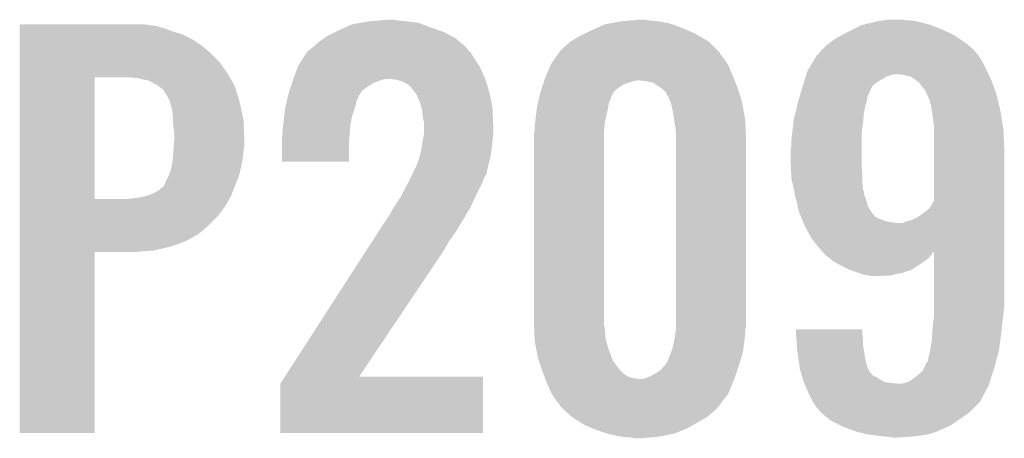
# Model space of a CAD drawing. Extents: x -9 to 122, y -9 to 65.
# Tile 176 of 256: x 65.56 to 68.77, y 25.7 to 27.07. Entities that reach past the tile are written whole.
import ezdxf

# ---------------------------------------------------------------- set-up
doc = ezdxf.new("R2010")
doc.units = 0
doc.layers.add('CLICKER_4_FOR_R7FA4M2A_V100_GTO', color=12, linetype='CONTINUOUS')

msp = doc.modelspace()

# ---------------------------------------------------------------- linework, layer by layer
at = {"layer": 'CLICKER_4_FOR_R7FA4M2A_V100_GTO'}
for points in [[(66.644522, 27.05354), (66.672448, 27.058618), (66.873966, 27.05354), (66.860424, 27.058618)], [(66.672448, 27.058618), (66.700398, 27.0637), (66.860424, 27.058618), (66.82232, 27.0637)], [(66.700398, 27.0637), (66.732148, 27.06624), (66.82232, 27.0637), (66.794378, 27.06624)], [(66.732148, 27.06624), (66.763898, 27.06878), (66.794378, 27.06624), (66.779142, 27.06878)], [(67.467482, 27.05354), (67.480806, 27.056078), (67.687612, 27.05354), (67.680842, 27.056078)], [(67.480806, 27.056078), (67.52082, 27.0637), (67.680842, 27.056078), (67.640202, 27.0637)], [(67.52082, 27.0637), (67.551298, 27.06624), (67.640202, 27.0637), (67.60972, 27.06624)], [(67.551298, 27.06624), (67.581778, 27.06878), (67.60972, 27.06624), (67.597022, 27.06878)], [(68.313794, 27.053538), (68.35648, 27.0637), (68.521582, 27.053538), (68.48094, 27.0637)], [(68.35648, 27.0637), (68.37299, 27.06624), (68.48094, 27.0637), (68.46316, 27.06624)], [(68.37299, 27.06624), (68.389502, 27.06878), (68.447922, 27.06624), (68.437762, 27.06878)], [(65.5625, 27.051), (65.562502, 27.05354), (65.984118, 27.051), (65.968882, 27.05354)], [(65.5625, 27.04846), (65.5625, 27.051), (66.006982, 27.04846), (65.984118, 27.051)], [(65.5625, 27.040842), (65.5625, 27.04846), (66.03238, 27.040842), (66.006982, 27.04846)], [(65.5625, 27.03068), (65.5625, 27.040842), (66.06032, 27.03068), (66.03238, 27.040842)], [(65.5625, 27.02052), (65.5625, 27.03068), (66.09334, 27.02052), (66.06032, 27.03068)], [(66.563242, 27.01544), (66.58864, 27.02814), (66.968054, 27.01544), (66.944242, 27.02814)], [(66.58864, 27.02814), (66.5988, 27.03322), (66.944242, 27.02814), (66.929848, 27.03322)], [(66.5988, 27.03322), (66.62166, 27.04338), (66.929848, 27.03322), (66.90106, 27.04338)], [(66.62166, 27.04338), (66.644522, 27.05354), (66.90106, 27.04338), (66.873966, 27.05354)], [(67.3862, 27.01544), (67.40144, 27.02306), (67.775074, 27.01544), (67.76212, 27.02306)], [(67.40144, 27.02306), (67.42176, 27.03322), (67.76212, 27.02306), (67.738898, 27.03322)], [(67.42176, 27.03322), (67.438904, 27.04084), (67.738898, 27.03322), (67.72148, 27.04084)], [(67.438904, 27.04084), (67.467482, 27.05354), (67.72148, 27.04084), (67.687612, 27.05354)], [(68.238364, 27.017978), (68.25742, 27.02814), (68.605402, 27.017978), (68.58381, 27.02814)], [(68.25742, 27.02814), (68.277738, 27.0383), (68.58381, 27.02814), (68.56222, 27.0383)], [(68.277738, 27.0383), (68.303142, 27.051002), (68.56222, 27.0383), (68.528346, 27.051002)], [(68.303142, 27.051002), (68.313794, 27.053538), (68.528346, 27.051002), (68.521582, 27.053538)], [(65.5625, 27.005278), (65.5625, 27.02052), (66.123822, 27.005278), (66.09334, 27.02052)], [(65.5625, 26.98496), (65.5625, 27.005278), (66.1543, 26.98496), (66.123822, 27.005278)], [(66.51498, 26.97734), (66.535298, 26.99512), (67.017898, 26.97734), (66.997156, 26.99512)], [(66.535298, 26.99512), (66.552762, 27.00782), (66.997156, 26.99512), (66.98234, 27.00782)], [(66.552762, 27.00782), (66.563242, 27.01544), (66.98234, 27.00782), (66.968054, 27.01544)], [(67.3354, 26.97988), (67.355716, 26.997658), (67.82308, 26.97988), (67.805302, 26.997658)], [(67.355716, 26.997658), (67.355722, 26.997662), (67.805302, 26.997658), (67.805296, 26.997662)], [(67.355722, 26.997662), (67.3862, 27.01544), (67.805296, 26.997662), (67.775074, 27.01544)], [(68.194872, 26.99004), (68.21932, 27.007822), (68.646042, 26.99004), (68.620176, 27.007822)], [(68.21932, 27.007822), (68.238364, 27.017978), (68.620176, 27.007822), (68.605402, 27.017978)], [(65.562498, 26.93162), (65.5625, 26.959562), (66.21272, 26.93162), (66.184778, 26.959562)], [(65.5625, 26.959562), (65.5625, 26.98496), (66.184778, 26.959562), (66.1543, 26.98496)], [(66.484052, 26.94178), (66.497198, 26.962098), (67.0433, 26.94178), (67.0306, 26.962098)], [(66.497198, 26.962098), (66.497202, 26.962102), (67.0306, 26.962098), (67.030598, 26.962102)], [(66.497202, 26.962102), (66.502282, 26.967182), (67.030598, 26.962102), (67.02552, 26.967182)], [(66.502282, 26.967182), (66.508628, 26.97226), (67.02552, 26.967182), (67.020442, 26.97226)], [(66.508628, 26.97226), (66.514974, 26.977336), (67.020442, 26.97226), (67.017902, 26.977336)], [(66.514974, 26.977336), (66.51498, 26.97734), (67.017902, 26.977336), (67.017898, 26.97734)], [(67.31492, 26.95702), (67.31841, 26.962096), (67.8434, 26.95702), (67.840862, 26.962096)], [(67.31841, 26.962096), (67.320162, 26.964642), (67.840862, 26.962096), (67.838318, 26.964642)], [(67.320162, 26.964642), (67.3354, 26.97988), (67.838318, 26.964642), (67.82308, 26.97988)], [(68.160902, 26.954484), (68.17106, 26.96718), (68.681914, 26.954484), (68.670808, 26.96718)], [(68.17106, 26.96718), (68.17614, 26.97226), (68.670808, 26.96718), (68.666362, 26.97226)], [(68.17614, 26.97226), (68.191382, 26.9875), (68.666362, 26.97226), (68.648946, 26.9875)], [(68.191382, 26.9875), (68.194872, 26.99004), (68.648946, 26.9875), (68.646042, 26.99004)], [(65.562498, 26.890982), (65.562498, 26.93162), (66.24066, 26.890982), (66.21272, 26.93162)], [(66.469262, 26.918922), (66.484052, 26.94178), (67.057846, 26.918922), (67.0433, 26.94178)], [(67.292222, 26.924002), (67.30619, 26.94432), (67.867106, 26.924002), (67.85356, 26.94432)], [(67.30619, 26.94432), (67.31492, 26.95702), (67.85356, 26.94432), (67.8434, 26.95702)], [(68.12943, 26.90622), (68.14495, 26.931618), (68.70954, 26.90622), (68.69684, 26.931618)], [(68.14495, 26.931618), (68.154264, 26.946858), (68.69684, 26.931618), (68.686682, 26.946858)], [(68.154264, 26.946858), (68.15582, 26.949404), (68.686682, 26.946858), (68.68541, 26.949404)], [(68.15582, 26.949404), (68.155832, 26.951936), (68.68541, 26.949404), (68.684142, 26.951936)], [(68.155832, 26.951936), (68.155834, 26.951946), (68.684142, 26.951936), (68.684134, 26.951946)], [(68.155834, 26.951946), (68.160902, 26.954484), (68.684134, 26.951946), (68.681914, 26.954484)], [(66.453348, 26.87574), (66.467388, 26.91384), (67.07775, 26.87574), (67.06108, 26.91384)], [(66.467388, 26.91384), (66.469262, 26.918922), (67.06108, 26.91384), (67.057846, 26.918922)], [(67.276176, 26.8859), (67.29115, 26.92146), (67.88404, 26.8859), (67.8688, 26.92146)], [(67.29115, 26.92146), (67.292222, 26.924002), (67.8688, 26.92146), (67.867106, 26.924002)], [(68.123838, 26.89098), (68.12788, 26.903682), (68.716652, 26.89098), (68.710726, 26.903682)], [(68.12788, 26.903682), (68.12943, 26.90622), (68.710726, 26.903682), (68.70954, 26.90622)], [(65.562492, 26.484602), (65.562498, 26.88082), (65.80632, 26.484602), (65.806342, 26.88082)], [(65.562498, 26.88082), (65.562498, 26.890982), (66.246378, 26.88082), (66.24066, 26.890982)], [(65.94602, 26.87828), (65.923158, 26.88082), (66.247806, 26.87828), (66.246378, 26.88082)], [(65.96634, 26.8732), (65.94602, 26.87828), (66.250664, 26.8732), (66.247806, 26.87828)], [(65.981582, 26.870658), (65.96634, 26.8732), (66.252094, 26.870658), (66.250664, 26.8732)], [(65.991742, 26.865578), (65.981582, 26.870658), (66.25495, 26.865578), (66.252094, 26.870658)], [(65.999362, 26.8605), (65.991742, 26.865578), (66.257806, 26.8605), (66.25495, 26.865578)], [(66.448268, 26.860498), (66.450676, 26.86812), (66.710558, 26.860498), (66.728342, 26.86812)], [(66.450676, 26.86812), (66.451478, 26.87066), (66.728342, 26.86812), (66.735964, 26.87066)], [(66.451478, 26.87066), (66.452412, 26.873198), (66.735964, 26.87066), (66.74358, 26.873198)], [(66.452412, 26.873198), (66.453348, 26.87574), (66.74358, 26.873198), (66.756278, 26.87574)], [(66.786758, 26.8732), (66.768978, 26.87574), (67.078862, 26.8732), (67.07775, 26.87574)], [(66.786768, 26.873198), (66.786758, 26.8732), (67.078862, 26.873198), (67.078862, 26.8732)], [(66.807078, 26.868122), (66.786768, 26.873198), (67.08045, 26.868122), (67.078862, 26.873198)], [(66.822318, 26.8605), (66.807078, 26.868122), (67.08283, 26.8605), (67.08045, 26.868122)], [(67.266284, 26.85796), (67.269492, 26.86812), (67.52844, 26.85796), (67.558922, 26.86812)], [(67.269492, 26.86812), (67.270294, 26.87066), (67.558922, 26.86812), (67.571622, 26.87066)], [(67.270294, 26.87066), (67.271898, 26.87574), (67.890138, 26.87066), (67.888106, 26.87574)], [(67.271898, 26.87574), (67.276176, 26.8859), (67.888106, 26.87574), (67.88404, 26.8859)], [(67.60464, 26.86812), (67.581778, 26.87066), (67.891154, 26.86812), (67.890138, 26.87066)], [(67.624964, 26.863038), (67.60464, 26.86812), (67.893186, 26.863038), (67.891154, 26.86812)], [(67.647818, 26.847802), (67.624964, 26.863038), (67.89928, 26.847802), (67.893186, 26.863038)], [(68.111716, 26.852882), (68.115756, 26.865582), (68.338704, 26.852882), (68.353942, 26.865582)], [(68.115756, 26.865582), (68.118988, 26.87574), (68.353942, 26.865582), (68.37172, 26.87574)], [(68.118988, 26.87574), (68.121414, 26.88336), (68.37172, 26.87574), (68.38442, 26.88336)], [(68.121414, 26.88336), (68.123028, 26.888438), (68.38442, 26.88336), (68.39966, 26.888438)], [(68.123028, 26.888438), (68.123838, 26.89098), (68.39966, 26.888438), (68.409822, 26.89098)], [(68.44284, 26.88844), (68.419978, 26.89098), (68.717838, 26.88844), (68.716652, 26.89098)], [(68.463164, 26.883358), (68.44284, 26.88844), (68.72021, 26.883358), (68.717838, 26.88844)], [(68.4784, 26.8732), (68.463164, 26.883358), (68.72495, 26.8732), (68.72021, 26.883358)], [(68.48475, 26.86812), (68.4784, 26.8732), (68.72732, 26.86812), (68.72495, 26.8732)], [(68.491102, 26.863038), (68.48475, 26.86812), (68.729114, 26.863038), (68.72732, 26.86812)], [(68.506342, 26.84272), (68.491102, 26.863038), (68.736286, 26.84272), (68.729114, 26.863038)], [(66.004444, 26.85796), (65.999362, 26.8605), (66.259236, 26.85796), (66.257806, 26.8605)], [(66.006986, 26.857956), (66.004444, 26.85796), (66.259238, 26.857956), (66.259236, 26.85796)], [(66.01678, 26.850338), (66.006986, 26.857956), (66.263522, 26.850338), (66.259238, 26.857956)], [(66.02984, 26.840176), (66.01678, 26.850338), (66.266572, 26.840176), (66.263522, 26.850338)], [(66.042538, 26.81986), (66.02984, 26.840176), (66.272666, 26.81986), (66.266572, 26.840176)], [(66.43624, 26.822398), (66.44105, 26.837636), (66.668014, 26.822398), (66.677538, 26.837636)], [(66.44105, 26.837636), (66.445062, 26.85034), (66.677538, 26.837636), (66.69532, 26.85034)], [(66.445062, 26.85034), (66.448268, 26.860498), (66.69532, 26.85034), (66.710558, 26.860498)], [(66.832478, 26.852882), (66.822318, 26.8605), (67.085212, 26.852882), (67.08283, 26.8605)], [(66.848736, 26.83256), (66.832478, 26.852882), (67.09156, 26.83256), (67.085212, 26.852882)], [(66.852798, 26.82748), (66.848736, 26.83256), (67.092576, 26.82748), (67.09156, 26.83256)], [(67.25666, 26.827478), (67.259066, 26.8351), (67.493606, 26.827478), (67.497964, 26.8351)], [(67.259066, 26.8351), (67.263076, 26.8478), (67.497964, 26.8351), (67.5132, 26.8478)], [(67.263076, 26.8478), (67.266284, 26.85796), (67.5132, 26.8478), (67.52844, 26.85796)], [(67.655442, 26.842718), (67.647818, 26.847802), (67.900886, 26.842718), (67.89928, 26.847802)], [(67.665602, 26.832556), (67.655442, 26.842718), (67.904096, 26.832556), (67.900886, 26.842718)], [(67.670682, 26.8224), (67.665602, 26.832556), (67.907302, 26.8224), (67.904096, 26.832556)], [(68.102844, 26.822404), (68.10502, 26.830024), (68.323464, 26.822404), (68.32854, 26.830024)], [(68.10502, 26.830024), (68.105746, 26.832564), (68.32854, 26.830024), (68.328542, 26.832564)], [(68.105746, 26.832564), (68.1101, 26.8478), (68.328542, 26.832564), (68.336162, 26.8478)], [(68.1101, 26.8478), (68.111716, 26.852882), (68.336162, 26.8478), (68.338704, 26.852882)], [(68.51142, 26.837634), (68.506342, 26.84272), (68.73808, 26.837634), (68.736286, 26.84272)], [(68.511422, 26.835096), (68.51142, 26.837634), (68.738976, 26.835096), (68.73808, 26.837634)], [(68.516502, 26.824938), (68.511422, 26.835096), (68.74256, 26.824938), (68.738976, 26.835096)], [(66.052698, 26.79954), (66.042538, 26.81986), (66.27876, 26.79954), (66.272666, 26.81986)], [(66.0527, 26.799536), (66.052698, 26.79954), (66.278762, 26.799536), (66.27876, 26.79954)], [(66.0527, 26.796996), (66.0527, 26.799536), (66.279314, 26.796996), (66.278762, 26.799536)], [(66.43003, 26.79446), (66.432852, 26.807158), (66.65722, 26.79446), (66.659758, 26.807158)], [(66.432852, 26.807158), (66.434544, 26.814774), (66.659758, 26.807158), (66.664836, 26.814774)], [(66.434544, 26.814774), (66.43511, 26.817316), (66.664836, 26.814774), (66.66484, 26.817316)], [(66.43511, 26.817316), (66.43624, 26.822398), (66.66484, 26.817316), (66.668014, 26.822398)], [(66.8655, 26.799542), (66.852798, 26.82748), (67.098164, 26.799542), (67.092576, 26.82748)], [(66.870352, 26.781758), (66.8655, 26.799542), (67.10172, 26.781758), (67.098164, 26.799542)], [(67.249488, 26.797002), (67.251878, 26.807162), (67.480182, 26.797002), (67.48526, 26.807162)], [(67.251878, 26.807162), (67.253672, 26.814784), (67.48526, 26.807162), (67.4878, 26.814784)], [(67.253672, 26.814784), (67.25427, 26.817324), (67.4878, 26.814784), (67.487802, 26.817324)], [(67.25427, 26.817324), (67.25666, 26.827478), (67.487802, 26.817324), (67.493606, 26.827478)], [(67.67576, 26.817314), (67.670682, 26.8224), (67.908908, 26.817314), (67.907302, 26.8224)], [(67.675762, 26.814776), (67.67576, 26.817314), (67.90971, 26.814776), (67.908908, 26.817314)], [(67.681476, 26.79954), (67.675762, 26.814776), (67.91452, 26.79954), (67.90971, 26.814776)], [(67.68338, 26.794458), (67.681476, 26.79954), (67.915404, 26.794458), (67.91452, 26.79954)], [(68.09486, 26.79446), (68.098488, 26.80716), (68.31729, 26.79446), (68.32092, 26.80716)], [(68.098488, 26.80716), (68.102844, 26.822404), (68.32092, 26.80716), (68.323464, 26.822404)], [(68.521582, 26.814778), (68.516502, 26.824938), (68.74498, 26.814778), (68.74256, 26.824938)], [(68.5292, 26.789378), (68.521582, 26.814778), (68.751028, 26.789378), (68.74498, 26.814778)], [(66.05778, 26.779218), (66.0527, 26.796996), (66.283178, 26.779218), (66.279314, 26.796996)], [(66.06032, 26.76144), (66.05778, 26.779218), (66.287044, 26.76144), (66.283178, 26.779218)], [(66.423538, 26.753818), (66.42608, 26.77668), (66.64452, 26.753818), (66.65214, 26.77668)], [(66.42608, 26.77668), (66.43003, 26.79446), (66.65214, 26.77668), (66.65722, 26.79446)], [(66.87312, 26.771602), (66.870352, 26.781758), (67.102144, 26.771602), (67.10172, 26.781758)], [(66.87566, 26.743662), (66.87312, 26.771602), (67.103308, 26.743662), (67.102144, 26.771602)], [(67.24142, 26.74112), (67.245902, 26.77922), (67.469172, 26.74112), (67.47764, 26.77922)], [(67.245902, 26.77922), (67.2465, 26.7843), (67.47764, 26.77922), (67.478366, 26.7843)], [(67.2465, 26.7843), (67.249488, 26.797002), (67.478366, 26.7843), (67.480182, 26.797002)], [(67.68846, 26.7716), (67.68338, 26.794458), (67.91938, 26.7716), (67.915404, 26.794458)], [(67.693274, 26.741118), (67.68846, 26.7716), (67.92468, 26.741118), (67.91938, 26.7716)], [(68.087602, 26.763982), (68.09365, 26.78938), (68.31076, 26.763982), (68.31584, 26.78938)], [(68.09365, 26.78938), (68.09486, 26.79446), (68.31584, 26.78938), (68.31729, 26.79446)], [(68.531868, 26.7716), (68.5292, 26.789378), (68.75526, 26.7716), (68.751028, 26.789378)], [(68.53682, 26.73858), (68.531868, 26.7716), (68.760544, 26.73858), (68.75526, 26.7716)], [(66.061592, 26.741118), (66.06032, 26.76144), (66.29146, 26.741118), (66.287044, 26.76144)], [(66.06286, 26.7208), (66.061592, 26.741118), (66.292242, 26.7208), (66.29146, 26.741118)], [(66.421, 26.73096), (66.423538, 26.753818), (66.639948, 26.73096), (66.64452, 26.753818)], [(66.878198, 26.736042), (66.87566, 26.743662), (67.103626, 26.736042), (67.103308, 26.743662)], [(66.8782, 26.7208), (66.878198, 26.736042), (67.10426, 26.7208), (67.103626, 26.736042)], [(67.24033, 26.7335), (67.24142, 26.74112), (67.46748, 26.7335), (67.469172, 26.74112)], [(67.69608, 26.72334), (67.693274, 26.741118), (67.925392, 26.72334), (67.92468, 26.741118)], [(68.081312, 26.7335), (68.08216, 26.74112), (68.30822, 26.7335), (68.308854, 26.74112)], [(68.08216, 26.74112), (68.087602, 26.763982), (68.308854, 26.74112), (68.31076, 26.763982)], [(68.53936, 26.718258), (68.53682, 26.73858), (68.763796, 26.718258), (68.760544, 26.73858)], [(66.0654, 26.703018), (66.06286, 26.7208), (66.292926, 26.703018), (66.292242, 26.7208)], [(66.0654, 26.67508), (66.0654, 26.703018), (66.294, 26.67508), (66.292926, 26.703018)], [(66.41846, 26.71318), (66.420636, 26.72842), (66.63817, 26.71318), (66.63944, 26.72842)], [(66.41846, 26.697942), (66.41846, 26.71318), (66.6369, 26.697942), (66.63817, 26.71318)], [(66.420636, 26.72842), (66.421, 26.73096), (66.63944, 26.72842), (66.639948, 26.73096)], [(66.8782, 26.692862), (66.8782, 26.7208), (67.10426, 26.692862), (67.10426, 26.7208)], [(67.23634, 26.695402), (67.23837, 26.70556), (67.46494, 26.695402), (67.46494, 26.70556)], [(67.23837, 26.70556), (67.23888, 26.708102), (67.46494, 26.70556), (67.46517, 26.708102)], [(67.23888, 26.72334), (67.24033, 26.7335), (67.466556, 26.72334), (67.46748, 26.7335)], [(67.23888, 26.708102), (67.23888, 26.72334), (67.46517, 26.708102), (67.466556, 26.72334)], [(67.69862, 26.705558), (67.69608, 26.72334), (67.926104, 26.705558), (67.925392, 26.72334)], [(67.69862, 26.67762), (67.69862, 26.705558), (67.92722, 26.67762), (67.926104, 26.705558)], [(68.077362, 26.69794), (68.081312, 26.7335), (68.30314, 26.69794), (68.30822, 26.7335)], [(68.539358, 26.708098), (68.53936, 26.718258), (68.76542, 26.708098), (68.763796, 26.718258)], [(68.539358, 26.63952), (68.539358, 26.708098), (68.76796, 26.63952), (68.76542, 26.708098)], [(66.06431, 26.65984), (66.0654, 26.67508), (66.294, 26.65984), (66.294, 26.67508)], [(66.41592, 26.685242), (66.418458, 26.69794), (66.635922, 26.685242), (66.6369, 26.69794)], [(66.41592, 26.664922), (66.41592, 26.685242), (66.63436, 26.664922), (66.635922, 26.685242)], [(66.418458, 26.69794), (66.41846, 26.697942), (66.6369, 26.69794), (66.6369, 26.697942)], [(66.87058, 26.647142), (66.87312, 26.67), (67.098614, 26.647142), (67.101154, 26.67)], [(66.87312, 26.67), (66.874248, 26.67508), (67.101154, 26.67), (67.10172, 26.67508)], [(66.874248, 26.67508), (66.878198, 26.69286), (67.10172, 26.67508), (67.10426, 26.69286)], [(66.878198, 26.69286), (66.8782, 26.692862), (67.10426, 26.69286), (67.10426, 26.692862)], [(67.23634, 26.08834), (67.23634, 26.695402), (67.46494, 26.08834), (67.46494, 26.695402)], [(67.69862, 26.070558), (67.69862, 26.67762), (67.92722, 26.070558), (67.92722, 26.67762)], [(68.07454, 26.67508), (68.07708, 26.6954), (68.30314, 26.67508), (68.30314, 26.6954)], [(68.07454, 26.657302), (68.07454, 26.67508), (68.30314, 26.657302), (68.30314, 26.67508)], [(68.07708, 26.6954), (68.077362, 26.69794), (68.30314, 26.6954), (68.30314, 26.69794)], [(66.061296, 26.6192), (66.06286, 26.63952), (66.28892, 26.6192), (66.291176, 26.63952)], [(66.06286, 26.63952), (66.06304, 26.64206), (66.291176, 26.63952), (66.29146, 26.64206)], [(66.06304, 26.64206), (66.06431, 26.65984), (66.29146, 26.64206), (66.294, 26.65984)], [(66.41592, 26.606522), (66.41592, 26.664922), (66.634338, 26.606522), (66.63436, 26.664922)], [(66.866134, 26.62936), (66.87058, 26.647142), (67.09664, 26.62936), (67.098614, 26.647142)], [(68.072, 26.644602), (68.07454, 26.657302), (68.30314, 26.644602), (68.30314, 26.657302)], [(68.072, 26.62428), (68.072, 26.644602), (68.30314, 26.62428), (68.30314, 26.644602)], [(68.539358, 26.479496), (68.539358, 26.63952), (68.76796, 26.479496), (68.76796, 26.63952)], [(66.05727, 26.59126), (66.06032, 26.606498), (66.28384, 26.59126), (66.28661, 26.606498)], [(66.06032, 26.606498), (66.061296, 26.6192), (66.28661, 26.606498), (66.28892, 26.6192)], [(66.634338, 26.6065), (66.41592, 26.606522), (66.634338, 26.6065), (66.634338, 26.606522)], [(66.85534, 26.59634), (66.860422, 26.60904), (67.088778, 26.59634), (67.091802, 26.60904)], [(66.860422, 26.60904), (66.8655, 26.62682), (67.091802, 26.60904), (67.096034, 26.62682)], [(66.8655, 26.62682), (66.866134, 26.62936), (67.096034, 26.62682), (67.09664, 26.62936)], [(68.072636, 26.606498), (68.072, 26.62428), (68.30314, 26.606498), (68.30314, 26.62428)], [(68.074268, 26.56078), (68.072636, 26.606498), (68.30568, 26.56078), (68.30314, 26.606498)], [(66.04762, 26.56078), (66.055238, 26.581098), (66.276218, 26.56078), (66.281298, 26.581098)], [(66.055238, 26.581098), (66.05727, 26.59126), (66.281298, 26.581098), (66.28384, 26.59126)], [(66.841228, 26.565858), (66.844614, 26.573478), (67.0814, 26.565858), (67.083938, 26.573478)], [(66.844614, 26.573478), (66.845744, 26.576018), (67.083938, 26.573478), (67.08394, 26.576018)], [(66.845744, 26.576018), (66.850262, 26.58618), (67.08394, 26.576018), (67.086358, 26.58618)], [(66.850262, 26.58618), (66.8528, 26.588724), (67.086358, 26.58618), (67.086964, 26.588724)], [(66.8528, 26.588724), (66.85534, 26.59634), (67.086964, 26.588724), (67.088778, 26.59634)], [(66.03492, 26.53284), (66.04, 26.54554), (66.265472, 26.53284), (66.270356, 26.54554)], [(66.04, 26.54554), (66.047618, 26.560778), (66.270356, 26.54554), (66.276218, 26.560778)], [(66.047618, 26.560778), (66.04762, 26.56078), (66.276218, 26.560778), (66.276218, 26.56078)], [(66.8274, 26.53792), (66.83502, 26.55316), (67.0687, 26.53792), (67.07378, 26.55316)], [(66.83502, 26.55316), (66.8401, 26.56332), (67.07378, 26.55316), (67.079876, 26.56332)], [(66.8401, 26.56332), (66.841228, 26.565858), (67.079876, 26.56332), (67.0814, 26.565858)], [(68.07454, 26.553162), (68.074268, 26.56078), (68.30568, 26.553162), (68.30568, 26.56078)], [(68.077854, 26.537922), (68.07454, 26.553162), (68.30568, 26.537922), (68.30568, 26.553162)], [(65.996818, 26.50236), (66.014598, 26.512518), (66.25375, 26.50236), (66.257656, 26.512518)], [(66.014598, 26.512518), (66.02984, 26.52522), (66.257656, 26.512518), (66.262542, 26.52522)], [(66.02984, 26.52522), (66.032378, 26.52776), (66.262542, 26.52522), (66.263518, 26.52776)], [(66.032378, 26.52776), (66.03492, 26.53284), (66.263518, 26.52776), (66.265472, 26.53284)], [(66.808348, 26.50236), (66.8147, 26.51506), (67.05092, 26.50236), (67.05727, 26.51506)], [(66.8147, 26.51506), (66.8274, 26.53792), (67.05727, 26.51506), (67.0687, 26.53792)], [(68.082272, 26.5176), (68.077854, 26.537922), (68.30822, 26.5176), (68.30568, 26.537922)], [(68.082822, 26.515064), (68.082272, 26.5176), (68.30822, 26.515064), (68.30822, 26.5176)], [(68.083928, 26.509984), (68.082822, 26.515064), (68.310758, 26.509984), (68.30822, 26.515064)], [(68.086136, 26.499824), (68.083928, 26.509984), (68.31076, 26.499824), (68.310758, 26.509984)], [(65.562492, 26.48458), (65.562492, 26.484602), (65.912998, 26.48458), (65.80632, 26.484602)], [(65.562492, 26.45918), (65.562492, 26.48458), (66.2305, 26.45918), (66.245014, 26.48458)], [(65.912998, 26.48458), (65.953638, 26.48966), (66.245014, 26.48458), (66.247918, 26.48966)], [(65.953638, 26.48966), (65.973944, 26.494738), (66.247918, 26.48966), (66.25082, 26.494738)], [(65.973944, 26.494738), (65.97396, 26.494742), (66.25082, 26.494738), (66.25082, 26.494742)], [(65.97396, 26.494742), (65.996818, 26.50236), (66.25082, 26.494742), (66.25375, 26.50236)], [(66.781676, 26.459176), (66.802, 26.489662), (67.0306, 26.459176), (67.044944, 26.489662)], [(66.802, 26.489662), (66.808348, 26.50236), (67.044944, 26.489662), (67.05092, 26.50236)], [(68.08724, 26.49474), (68.086136, 26.499824), (68.313302, 26.49474), (68.31076, 26.499824)], [(68.08845, 26.48966), (68.08724, 26.49474), (68.31584, 26.48966), (68.313302, 26.49474)], [(68.095104, 26.46172), (68.08845, 26.48966), (68.323458, 26.46172), (68.31584, 26.48966)], [(68.524116, 26.454098), (68.539358, 26.479496), (68.76796, 26.454098), (68.76796, 26.479496)], [(65.56249, 26.42616), (65.562492, 26.45918), (66.205098, 26.42616), (66.2305, 26.45918)], [(66.770248, 26.438858), (66.77533, 26.44902), (67.0179, 26.438858), (67.02552, 26.44902)], [(66.77533, 26.44902), (66.776602, 26.451562), (67.02552, 26.44902), (67.027214, 26.451562)], [(66.776602, 26.451562), (66.779982, 26.456634), (67.027214, 26.451562), (67.030596, 26.456634)], [(66.779982, 26.456634), (66.781676, 26.459176), (67.030596, 26.456634), (67.0306, 26.459176)], [(68.09994, 26.441402), (68.095104, 26.46172), (68.335654, 26.441402), (68.323458, 26.46172)], [(68.50126, 26.43632), (68.524116, 26.454098), (68.76796, 26.43632), (68.76796, 26.454098)], [(65.56249, 26.39822), (65.56249, 26.42616), (66.17716, 26.39822), (66.205098, 26.42616)], [(66.746966, 26.4033), (66.760512, 26.423622), (66.99758, 26.4033), (67.01028, 26.423622)], [(66.760512, 26.423622), (66.76898, 26.436322), (67.01028, 26.423622), (67.01663, 26.436322)], [(66.76898, 26.436322), (66.770248, 26.438858), (67.01663, 26.436322), (67.0179, 26.438858)], [(68.10203, 26.43633), (68.09994, 26.441402), (68.338696, 26.43633), (68.335654, 26.441402)], [(68.102034, 26.43632), (68.10203, 26.43633), (68.341226, 26.43632), (68.338696, 26.43633)], [(68.104124, 26.431244), (68.102034, 26.43632), (68.343778, 26.431244), (68.341226, 26.43632)], [(68.106216, 26.426162), (68.104124, 26.431244), (68.34886, 26.426162), (68.343778, 26.431244)], [(68.108308, 26.42108), (68.106216, 26.426162), (68.35902, 26.42108), (68.34886, 26.426162)], [(68.1104, 26.416), (68.108308, 26.42108), (68.37172, 26.416), (68.35902, 26.42108)], [(68.11249, 26.410922), (68.1104, 26.416), (68.386958, 26.410922), (68.37172, 26.416)], [(68.447918, 26.41092), (68.4657, 26.415998), (68.76796, 26.41092), (68.76796, 26.415998)], [(68.4657, 26.415998), (68.48348, 26.42362), (68.76796, 26.415998), (68.76796, 26.42362)], [(68.48348, 26.42362), (68.50126, 26.43632), (68.76796, 26.42362), (68.76796, 26.43632)], [(65.56249, 26.370278), (65.56249, 26.39822), (66.144138, 26.370278), (66.17716, 26.39822)], [(66.730308, 26.377902), (66.7385, 26.3906), (66.982342, 26.377902), (66.98996, 26.3906)], [(66.7385, 26.3906), (66.746966, 26.4033), (66.98996, 26.3906), (66.99758, 26.4033)], [(68.113538, 26.40838), (68.11249, 26.410922), (68.4022, 26.40838), (68.386958, 26.410922)], [(68.114582, 26.40584), (68.113538, 26.40838), (68.42252, 26.40584), (68.4022, 26.40838)], [(68.11772, 26.398218), (68.114582, 26.40584), (68.76796, 26.398218), (68.76796, 26.40584)], [(68.138038, 26.36012), (68.11772, 26.398218), (68.76796, 26.36012), (68.76796, 26.398218)], [(68.435216, 26.40584), (68.447918, 26.41092), (68.76796, 26.40584), (68.76796, 26.41092)], [(65.56249, 26.34742), (65.56249, 26.370278), (66.103498, 26.34742), (66.144138, 26.370278)], [(66.68935, 26.3144), (66.712286, 26.34996), (66.9417, 26.3144), (66.962018, 26.34996)], [(66.712286, 26.34996), (66.730308, 26.377902), (66.962018, 26.34996), (66.982342, 26.377902)], [(68.160902, 26.329638), (68.138038, 26.36012), (68.76796, 26.329638), (68.76796, 26.36012)], [(65.562488, 26.31694), (65.56249, 26.32964), (65.999358, 26.31694), (66.055238, 26.32964)], [(65.56249, 26.32964), (65.56249, 26.34742), (66.055238, 26.32964), (66.103498, 26.34742)], [(68.17708, 26.311844), (68.160902, 26.329638), (68.76796, 26.311844), (68.76796, 26.329638)], [(65.56248, 25.722602), (65.562488, 26.311838), (65.806298, 25.722602), (65.80632, 26.311838)], [(65.562488, 26.31186), (65.562488, 26.31694), (65.938402, 26.31186), (65.999358, 26.31694)], [(65.562488, 26.311838), (65.562488, 26.31186), (65.80632, 26.311838), (65.938402, 26.31186)], [(66.425586, 25.90546), (66.68935, 26.3144), (66.667422, 25.90546), (66.9417, 26.3144)], [(68.179378, 26.309316), (68.17708, 26.311844), (68.53428, 26.309316), (68.53933, 26.311844)], [(68.1863, 26.3017), (68.179378, 26.309316), (68.528838, 26.3017), (68.53428, 26.309316)], [(68.199004, 26.291538), (68.1863, 26.3017), (68.521578, 26.291538), (68.528838, 26.3017)], [(68.211702, 26.28138), (68.199004, 26.291538), (68.507066, 26.28138), (68.521578, 26.291538)], [(68.539358, 26.13152), (68.53933, 26.311844), (68.76796, 26.13152), (68.76796, 26.311844)], [(68.225672, 26.27376), (68.211702, 26.28138), (68.49618, 26.27376), (68.507066, 26.28138)], [(68.23964, 26.26614), (68.225672, 26.27376), (68.484748, 26.26614), (68.49618, 26.27376)], [(68.26504, 26.25344), (68.23964, 26.26614), (68.465696, 26.25344), (68.484748, 26.26614)], [(68.265046, 26.253438), (68.26504, 26.25344), (68.463156, 26.253438), (68.465696, 26.25344)], [(68.272666, 26.250898), (68.265046, 26.253438), (68.458078, 26.250898), (68.463156, 26.253438)], [(68.280286, 26.248358), (68.272666, 26.250898), (68.447918, 26.248358), (68.458078, 26.250898)], [(68.2879, 26.24582), (68.280286, 26.248358), (68.441568, 26.24582), (68.447918, 26.248358)], [(68.294674, 26.24328), (68.2879, 26.24582), (68.435216, 26.24328), (68.441568, 26.24582)], [(68.301448, 26.24074), (68.294674, 26.24328), (68.417438, 26.24074), (68.435216, 26.24328)], [(68.308216, 26.238202), (68.301448, 26.24074), (68.408554, 26.238202), (68.417438, 26.24074)], [(68.326, 26.23566), (68.308216, 26.238202), (68.399658, 26.23566), (68.408554, 26.238202)], [(68.338698, 26.23312), (68.326, 26.23566), (68.351402, 26.23312), (68.399658, 26.23566)], [(68.53936, 26.11374), (68.539358, 26.13152), (68.76542, 26.11374), (68.76796, 26.13152)], [(68.53428, 26.0604), (68.537948, 26.09342), (68.759404, 26.0604), (68.76288, 26.09342)], [(68.537948, 26.09342), (68.53936, 26.106122), (68.76288, 26.09342), (68.764466, 26.106122)], [(68.53936, 26.106122), (68.53936, 26.11374), (68.764466, 26.106122), (68.76542, 26.11374)], [(67.23695, 26.073102), (67.23634, 26.08834), (67.46494, 26.073102), (67.46494, 26.08834)], [(67.237458, 26.060402), (67.23695, 26.073102), (67.46748, 26.060402), (67.46494, 26.073102)], [(67.69862, 26.060398), (67.69862, 26.070558), (67.92468, 26.060398), (67.92722, 26.070558)], [(67.23878, 26.027382), (67.237458, 26.060402), (67.47002, 26.027382), (67.46748, 26.060402)], [(67.69354, 26.02484), (67.696666, 26.04516), (67.92214, 26.02484), (67.92468, 26.04516)], [(67.696666, 26.04516), (67.69862, 26.057858), (67.92468, 26.04516), (67.92468, 26.057858)], [(67.69862, 26.057858), (67.69862, 26.060398), (67.92468, 26.057858), (67.92468, 26.060398)], [(68.08978, 26.042618), (68.089782, 26.04516), (68.305998, 26.042618), (68.30568, 26.04516)], [(68.091262, 26.024838), (68.08978, 26.042618), (68.30822, 26.024838), (68.305998, 26.042618)], [(68.089782, 26.04516), (68.0898, 26.060378), (68.30568, 26.04516), (68.30568, 26.060378)], [(68.0898, 26.060378), (68.089802, 26.0604), (68.30568, 26.060378), (68.089802, 26.0604)], [(68.53174, 26.022298), (68.533264, 26.04516), (68.754682, 26.022298), (68.7578, 26.04516)], [(68.533264, 26.04516), (68.53428, 26.0604), (68.7578, 26.04516), (68.759404, 26.0604)], [(67.23888, 26.024842), (67.23878, 26.027382), (67.470802, 26.024842), (67.47002, 26.027382)], [(67.244422, 25.99436), (67.23888, 26.024842), (67.48018, 25.99436), (67.470802, 26.024842)], [(67.683694, 25.986738), (67.688458, 25.999438), (67.91706, 25.986738), (67.918752, 25.999438)], [(67.688458, 25.999438), (67.69354, 26.02484), (67.918752, 25.999438), (67.92214, 26.02484)], [(68.092744, 26.007058), (68.091262, 26.024838), (68.30822, 26.007058), (68.30822, 26.024838)], [(68.09486, 25.98166), (68.092744, 26.007058), (68.312454, 25.98166), (68.30822, 26.007058)], [(68.52666, 25.99182), (68.53174, 26.022298), (68.750526, 25.99182), (68.754682, 26.022298)], [(67.24904, 25.96896), (67.244422, 25.99436), (67.489252, 25.96896), (67.48018, 25.99436)], [(67.252426, 25.958802), (67.24904, 25.96896), (67.49288, 25.958802), (67.489252, 25.96896)], [(67.673218, 25.958798), (67.683694, 25.986738), (67.90884, 25.958798), (67.91706, 25.986738)], [(68.09791, 25.96134), (68.09486, 25.98166), (68.31584, 25.96134), (68.312454, 25.98166)], [(68.519042, 25.956262), (68.52158, 25.9715), (68.741174, 25.956262), (68.74533, 25.9715)], [(68.52158, 25.9715), (68.526024, 25.989278), (68.74533, 25.9715), (68.75018, 25.989278)], [(68.526024, 25.989278), (68.52666, 25.99182), (68.75018, 25.989278), (68.750526, 25.99182)], [(67.262586, 25.928322), (67.252426, 25.958802), (67.51574, 25.928322), (67.49288, 25.958802)], [(67.652898, 25.930858), (67.66306, 25.94356), (67.900124, 25.930858), (67.90436, 25.94356)], [(67.66306, 25.94356), (67.673218, 25.958798), (67.90436, 25.94356), (67.90884, 25.958798)], [(68.100958, 25.941018), (68.09791, 25.96134), (68.320922, 25.941018), (68.31584, 25.96134)], [(68.10248, 25.930862), (68.100958, 25.941018), (68.325274, 25.930862), (68.320922, 25.941018)], [(68.501262, 25.923244), (68.506338, 25.9334), (68.731708, 25.923244), (68.73494, 25.9334)], [(68.506338, 25.9334), (68.51142, 25.943564), (68.73494, 25.9334), (68.737712, 25.943564)], [(68.51142, 25.943564), (68.511424, 25.946106), (68.737712, 25.943564), (68.738404, 25.946106)], [(68.511424, 25.946106), (68.519042, 25.956262), (68.738404, 25.946106), (68.741174, 25.956262)], [(66.410844, 25.882604), (66.42557, 25.905438), (67.071236, 25.882604), (67.07124, 25.905438)], [(66.42557, 25.905438), (66.425586, 25.90546), (67.07124, 25.905438), (66.667422, 25.90546)], [(67.26428, 25.92324), (67.262586, 25.928322), (67.520822, 25.92324), (67.51574, 25.928322)], [(67.267138, 25.915622), (67.26428, 25.92324), (67.528438, 25.915622), (67.520822, 25.92324)], [(67.270948, 25.905462), (67.267138, 25.915622), (67.543676, 25.905462), (67.528438, 25.915622)], [(67.272854, 25.90038), (67.270948, 25.905462), (67.561458, 25.90038), (67.543676, 25.905462)], [(67.273806, 25.89784), (67.272854, 25.90038), (67.58178, 25.89784), (67.561458, 25.90038)], [(67.586868, 25.897842), (67.599558, 25.90038), (67.88912, 25.897842), (67.889966, 25.90038)], [(67.599558, 25.90038), (67.61734, 25.908), (67.889966, 25.90038), (67.892506, 25.908)], [(67.61734, 25.908), (67.640198, 25.920698), (67.892506, 25.908), (67.896738, 25.920698)], [(67.640198, 25.920698), (67.652898, 25.930858), (67.896738, 25.920698), (67.900124, 25.930858)], [(68.104724, 25.923236), (68.10248, 25.930862), (68.32854, 25.923236), (68.325274, 25.930862)], [(68.10547, 25.920694), (68.104724, 25.923236), (68.328554, 25.920694), (68.32854, 25.923236)], [(68.106218, 25.918156), (68.10547, 25.920694), (68.33362, 25.918156), (68.328554, 25.920694)], [(68.108458, 25.910538), (68.106218, 25.918156), (68.338706, 25.910538), (68.33362, 25.918156)], [(68.10995, 25.90546), (68.108458, 25.910538), (68.348858, 25.90546), (68.338706, 25.910538)], [(68.112192, 25.89784), (68.10995, 25.90546), (68.36156, 25.89784), (68.348858, 25.90546)], [(68.458084, 25.890222), (68.47332, 25.90038), (68.721202, 25.890222), (68.724434, 25.90038)], [(68.47332, 25.90038), (68.48602, 25.91054), (68.724434, 25.90038), (68.727666, 25.91054)], [(68.48602, 25.91054), (68.501262, 25.923244), (68.727666, 25.91054), (68.731708, 25.923244)], [(66.41084, 25.722602), (66.410844, 25.882604), (67.071218, 25.722602), (67.071236, 25.882604)], [(67.27952, 25.8826), (67.273806, 25.89784), (67.8827, 25.8826), (67.889118, 25.89784)], [(67.29476, 25.84958), (67.27952, 25.8826), (67.868798, 25.84958), (67.8827, 25.8826)], [(67.586858, 25.89784), (67.586868, 25.897842), (67.889118, 25.89784), (67.88912, 25.897842)], [(68.115178, 25.88768), (68.112192, 25.89784), (68.379344, 25.88768), (68.36156, 25.89784)], [(68.116268, 25.88514), (68.115178, 25.88768), (68.39966, 25.88514), (68.379344, 25.88768)], [(68.117356, 25.8826), (68.116268, 25.88514), (68.422522, 25.8826), (68.39966, 25.88514)], [(68.119534, 25.877518), (68.117356, 25.8826), (68.71716, 25.877518), (68.718776, 25.8826)], [(68.13042, 25.85212), (68.119534, 25.877518), (68.703792, 25.85212), (68.71716, 25.877518)], [(68.432682, 25.8826), (68.442838, 25.88514), (68.718776, 25.8826), (68.719584, 25.88514)], [(68.442838, 25.88514), (68.458084, 25.890222), (68.719584, 25.88514), (68.721202, 25.890222)], [(67.31, 25.82672), (67.29476, 25.84958), (67.851652, 25.82672), (67.868798, 25.84958)], [(68.141852, 25.82926), (68.13042, 25.85212), (68.69176, 25.82926), (68.703792, 25.85212)], [(67.32016, 25.81402), (67.31, 25.82672), (67.842128, 25.81402), (67.851652, 25.82672)], [(67.322698, 25.808944), (67.32016, 25.81402), (67.83832, 25.808944), (67.842128, 25.81402)], [(67.322704, 25.80894), (67.322698, 25.808944), (67.838318, 25.80894), (67.83832, 25.808944)], [(67.339114, 25.7937), (67.322704, 25.80894), (67.82308, 25.7937), (67.838318, 25.80894)], [(68.143122, 25.82672), (68.141852, 25.82926), (68.690488, 25.82672), (68.69176, 25.82926)], [(68.14471, 25.82418), (68.143122, 25.82672), (68.689218, 25.82418), (68.690488, 25.82672)], [(68.15582, 25.806402), (68.14471, 25.82418), (68.67144, 25.806402), (68.689218, 25.82418)], [(68.165978, 25.79624), (68.15582, 25.806402), (68.661278, 25.79624), (68.67144, 25.806402)], [(67.358258, 25.775922), (67.339114, 25.7937), (67.802762, 25.775922), (67.82308, 25.7937)], [(67.358266, 25.775918), (67.358258, 25.775922), (67.802758, 25.775918), (67.802762, 25.775922)], [(67.385742, 25.75814), (67.358266, 25.775918), (67.77228, 25.75814), (67.802758, 25.775918)], [(68.168518, 25.791164), (68.165978, 25.79624), (68.656202, 25.791164), (68.661278, 25.79624)], [(68.168524, 25.79116), (68.168518, 25.791164), (68.656198, 25.79116), (68.656202, 25.791164)], [(68.192538, 25.77084), (68.168524, 25.79116), (68.62826, 25.77084), (68.656198, 25.79116)], [(67.40144, 25.747982), (67.385742, 25.75814), (67.754502, 25.747982), (67.77228, 25.75814)], [(67.426114, 25.73782), (67.40144, 25.747982), (67.73672, 25.73782), (67.754502, 25.747982)], [(68.201542, 25.76322), (68.192538, 25.77084), (68.61683, 25.76322), (68.62826, 25.77084)], [(68.237102, 25.74544), (68.201542, 25.76322), (68.59016, 25.74544), (68.61683, 25.76322)], [(68.24218, 25.7429), (68.237102, 25.74544), (68.584444, 25.7429), (68.59016, 25.74544)], [(68.282818, 25.727662), (68.24218, 25.7429), (68.550162, 25.727662), (68.584444, 25.7429)], [(65.806298, 25.72258), (65.56248, 25.722602), (65.806298, 25.72258), (65.806298, 25.722602)], [(67.071218, 25.72258), (66.41084, 25.722602), (67.071218, 25.72258), (67.071218, 25.722602)], [(67.44462, 25.730198), (67.426114, 25.73782), (67.718208, 25.730198), (67.73672, 25.73782)], [(67.47713, 25.72004), (67.44462, 25.730198), (67.693538, 25.72004), (67.718208, 25.730198)], [(67.485258, 25.7175), (67.47713, 25.72004), (67.680202, 25.7175), (67.693538, 25.72004)], [(67.523358, 25.70988), (67.485258, 25.7175), (67.6402, 25.70988), (67.680202, 25.7175)], [(67.55384, 25.70734), (67.523358, 25.70988), (67.61099, 25.70734), (67.6402, 25.70988)], [(68.292994, 25.725118), (68.282818, 25.727662), (68.54444, 25.725118), (68.550162, 25.727662)], [(68.32346, 25.7175), (68.292994, 25.725118), (68.51904, 25.7175), (68.54444, 25.725118)], [(68.36156, 25.71242), (68.32346, 25.7175), (68.486022, 25.71242), (68.51904, 25.7175)], [(68.39204, 25.70988), (68.36156, 25.71242), (68.45554, 25.70988), (68.486022, 25.71242)], [(68.404738, 25.70734), (68.39204, 25.70988), (68.419982, 25.70734), (68.45554, 25.70988)], [(67.566538, 25.7048), (67.55384, 25.70734), (67.581782, 25.7048), (67.61099, 25.70734)]]:
    msp.add_solid(points, dxfattribs=at)

doc.saveas('drawing.dxf')
